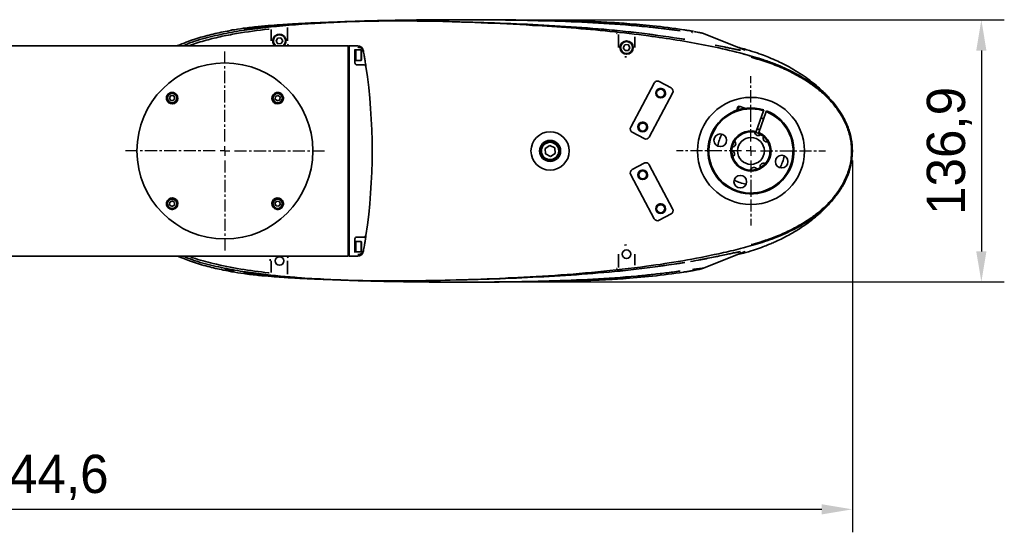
# Model space of a CAD drawing. Header units: millimetres. Extents: x -16 to 4241, y 0 to 4344.
# Tile 22 of 22: x 1628 to 2143, y 3497 to 3765. Entities that reach past the tile are written whole.
import ezdxf

# ---------------------------------------------------------------- set-up
doc = ezdxf.new("R2010")
doc.units = ezdxf.units.MM
doc.header["$PDSIZE"] = -1
doc.linetypes.add('CENTER', pattern=[10.16, 6.35, -1.27, 1.27, -1.27])
doc.layers.add('中心线层', color=4, linetype='CENTER')
doc.dimstyles.new('1比1', dxfattribs={"dimscale": 8, "dimtxt": 2.5, "dimasz": 2, "dimexe": 1.5, "dimexo": 0.625, "dimtad": 1, "dimtoh": 1, "dimdec": 1, "dimtxsty": 'Standard', "dimcen": 2.5, "dimclrd": 1, "dimclre": 1, "dimadec": 0, "dimazin": 0, "dimtfac": 1, "dimtdec": 1, "dimtmove": 0, "dimatfit": 3, "dimfxl": 1, "dimarcsym": 0})

# ---------------------------------------------------------------- blocks, each defined once
blk = doc.blocks.new('SW_CENTERMARKSYMBOL_1')
at = {"layer": '中心线层', "color": 0}
for p, q in [((0, 5), (0, 52.5)), ((-5, 0), (-52.5, 0)), ((0, 0), (-2.5, 0)), ((0, 0), (0, 2.5)), ((0, 0), (0, -2.5)), ((0, 0), (2.5, 0)), ((5, 0), (52.5, 0)), ((0, -5), (0, -52.5))]:
    blk.add_line(p, q, dxfattribs=at)
blk = doc.blocks.new('SW_CENTERMARKSYMBOL_2')
at = {"layer": '中心线层', "color": 0}
for p, q in [((0, 5), (0, 39)), ((-5, 0), (-39, 0)), ((0, 0), (-2.5, 0)), ((0, 0), (0, 2.5)), ((0, 0), (0, -2.5)), ((0, 0), (2.5, 0)), ((5, 0), (39, 0)), ((0, -5), (0, -39))]:
    blk.add_line(p, q, dxfattribs=at)
blk = doc.blocks.new('*D112')
at = {"color": 1, "lineweight": -2, "transparency": 16777216}
for p, q in [((2063.09, 3691.42), (2063.09, 3497.16)), ((1218.52, 3674.62), (1218.52, 3497.16)), ((1234.52, 3509.16), (2047.09, 3509.16))]:
    blk.add_line(p, q, dxfattribs=at)
at = {"color": 1, "transparency": 16777216}
for points in [[(1234.52, 3511.83), (1234.52, 3506.49), (1218.52, 3509.16)], [(2047.09, 3511.83), (2047.09, 3506.49), (2063.09, 3509.16)]]:
    blk.add_solid(points, dxfattribs=at)
at = {"layer": 'Defpoints', "color": 0, "transparency": 16777216}
for p in [(2063.09, 3696.42), (1218.52, 3679.62), (2063.09, 3509.16)]:
    blk.add_point(p, dxfattribs=at)
at = {"color": 0, "transparency": 16777216, "insert": (1640.81, 3525.83), "char_height": 20, "attachment_point": 5}
blk.add_mtext('844,6', dxfattribs=at)
blk = doc.blocks.new('*D114')
at = {"color": 1, "lineweight": -2, "transparency": 16777216}
for p, q in [((1887.07, 3764.89), (2142.51, 3764.89)), ((2130.51, 3748.89), (2130.51, 3643.97)), ((1887.07, 3627.97), (2142.51, 3627.97))]:
    blk.add_line(p, q, dxfattribs=at)
at = {"color": 1, "transparency": 16777216}
for points in [[(2127.84, 3748.89), (2133.17, 3748.89), (2130.51, 3764.89)], [(2127.84, 3643.97), (2133.17, 3643.97), (2130.51, 3627.97)]]:
    blk.add_solid(points, dxfattribs=at)
at = {"layer": 'Defpoints', "color": 0, "transparency": 16777216}
for p in [(1882.07, 3764.89), (1882.07, 3627.97), (2130.51, 3627.97)]:
    blk.add_point(p, dxfattribs=at)
at = {"color": 0, "transparency": 16777216, "insert": (2113.84, 3696.43), "char_height": 20, "attachment_point": 5, "rotation": 90}
blk.add_mtext('136,9', dxfattribs=at)

msp = doc.modelspace()

# ---------------------------------------------------------------- linework, layer by layer
at = {"color": 7, "linetype": 'Continuous', "lineweight": 35}
for p, q in [((1759.32, 3753.93), (1759.32, 3759.92)), ((1767.83, 3760.89), (1767.83, 3753.93)), ((2006.99, 3749.04), (1984.8, 3757.89)), ((1761.84, 3753.82), (1762.61, 3755.37)), ((1762.81, 3752.38), (1761.84, 3753.82)), ((1762.61, 3755.37), (1764.34, 3755.48)), ((1764.53, 3752.49), (1762.81, 3752.38)), ((1764.34, 3755.48), (1765.3, 3754.04)), ((1765.3, 3754.04), (1764.53, 3752.49)), ((1767.73, 3751.43), (1768.15, 3752.25)), ((1940.82, 3750.43), (1940.82, 3757.32)), ((1949.33, 3756.11), (1949.33, 3750.43)), ((1465.07, 3751.43), (1799.57, 3751.43)), ((1799.57, 3750.85), (1799.57, 3751.43)), ((1800.07, 3750.93), (1799.57, 3751.43)), ((1799.57, 3749.24), (1799.57, 3750.85)), ((1799.57, 3744.33), (1799.57, 3749.24)), ((1800.07, 3751.43), (1804.48, 3751.43)), ((1800.07, 3750.85), (1800.07, 3751.43)), ((1800.07, 3749.24), (1800.07, 3750.85)), ((1800.07, 3744.33), (1800.07, 3749.24)), ((1803.07, 3749.21), (1803.07, 3749.18)), ((1803.52, 3749.18), (1803.07, 3749.18)), ((1803.07, 3747.39), (1803.07, 3749.18)), ((1803.07, 3747.39), (1803.07, 3744.33)), ((1806.22, 3749.18), (1803.52, 3749.18)), ((1803.52, 3743.68), (1803.52, 3749.18)), ((1806.52, 3748.88), (1806.22, 3749.18)), ((1806.22, 3743.68), (1806.22, 3749.18)), ((1806.52, 3748.88), (1806.52, 3743.98)), ((1807.44, 3748.96), (1807.53, 3748.43)), ((1943.34, 3750.32), (1944.11, 3751.87)), ((1944.31, 3748.88), (1943.34, 3750.32)), ((1944.11, 3751.87), (1945.84, 3751.98)), ((1946.03, 3748.99), (1944.31, 3748.88)), ((1945.84, 3751.98), (1946.8, 3750.54)), ((1946.8, 3750.54), (1946.03, 3748.99)), ((1799.57, 3648.53), (1799.57, 3744.33)), ((1800.07, 3648.53), (1800.07, 3744.33)), ((1803.07, 3744.33), (1803.07, 3742.43)), ((1803.07, 3743.68), (1803.52, 3743.68)), ((1803.52, 3743.68), (1806.22, 3743.68)), ((1806.22, 3743.68), (1806.52, 3743.98)), ((1944.06, 3745.66), (1945.03, 3745.55)), ((2006.93, 3746.83), (2006.1, 3747.02)), ((1804.07, 3741.43), (1805.79, 3741.43)), ((1959.42, 3731.83), (1947.21, 3708.87)), ((1968.31, 3729.37), (1962.13, 3732.66)), ((1956.93, 3703.71), (1969.13, 3726.67)), ((1706.06, 3724.13), (1706.88, 3725.32)), ((1706.67, 3722.83), (1706.06, 3724.13)), ((1708.11, 3722.7), (1706.67, 3722.83)), ((1706.88, 3725.32), (1708.32, 3725.19)), ((1708.93, 3723.88), (1708.11, 3722.7)), ((1708.32, 3725.19), (1708.93, 3723.88)), ((1761.34, 3723.4), (1761.47, 3724.84)), ((1762.52, 3722.57), (1761.34, 3723.4)), ((1761.47, 3724.84), (1762.77, 3725.45)), ((1763.83, 3723.18), (1762.52, 3722.57)), ((1762.77, 3725.45), (1763.96, 3724.62)), ((1763.96, 3724.62), (1763.83, 3723.18)), ((2003.24, 3719.44), (2002.62, 3717.66)), ((2003.87, 3719.75), (2003.22, 3717.86)), ((2003.87, 3719.75), (2003.24, 3719.44)), ((2006.89, 3718.7), (2003.87, 3719.75)), ((2012.8, 3706.57), (2016.57, 3717.45)), ((2017.99, 3716.96), (2014.21, 3706.08)), ((2016.57, 3717.45), (2016.73, 3717.92)), ((2018.15, 3717.43), (2017.99, 3716.96)), ((2056.49, 3717.1), (2055.34, 3718.71)), ((2016.68, 3713.19), (2015.26, 3713.68)), ((1948.04, 3706.17), (1954.22, 3702.88)), ((2012.63, 3706.1), (2012.1, 3706.22)), ((2012.63, 3706.1), (2012.8, 3706.57)), ((2013.3, 3708.01), (2014.71, 3707.52)), ((2014.21, 3706.08), (2014.05, 3705.61)), ((2015.24, 3705), (2014.05, 3705.61)), ((1904.91, 3699.31), (1902.5, 3697.73)), ((1902.5, 3697.73), (1902.66, 3694.85)), ((1907.49, 3698.01), (1904.91, 3699.31)), ((1907.65, 3695.13), (1907.49, 3698.01)), ((1902.66, 3694.85), (1905.23, 3693.55)), ((1905.23, 3693.55), (1907.65, 3695.13)), ((1954.22, 3689.98), (1948.04, 3686.69)), ((1969.13, 3666.2), (1956.93, 3689.15)), ((1947.21, 3683.99), (1959.42, 3661.03)), ((2055.29, 3674.08), (2056.46, 3675.72)), ((1706.31, 3669.68), (1707.62, 3670.29)), ((1707.62, 3670.29), (1708.8, 3669.46)), ((1761.21, 3668.98), (1762.04, 3670.16)), ((1762.04, 3670.16), (1763.48, 3670.04)), ((1763.48, 3670.04), (1764.09, 3668.73)), ((1706.19, 3668.24), (1706.31, 3669.68)), ((1707.37, 3667.42), (1706.19, 3668.24)), ((1708.68, 3668.03), (1707.37, 3667.42)), ((1708.8, 3669.46), (1708.68, 3668.03)), ((1761.82, 3667.67), (1761.21, 3668.98)), ((1763.26, 3667.55), (1761.82, 3667.67)), ((1764.09, 3668.73), (1763.26, 3667.55)), ((1962.13, 3660.21), (1968.31, 3663.49)), ((1803.07, 3650.43), (1803.07, 3648.53)), ((1805.79, 3651.43), (1804.07, 3651.43)), ((1799.57, 3643.63), (1799.57, 3648.53)), ((1800.07, 3643.63), (1800.07, 3648.53)), ((1803.52, 3649.18), (1803.07, 3649.18)), ((1803.07, 3648.53), (1803.07, 3645.47)), ((1803.07, 3643.68), (1803.07, 3645.47)), ((1806.22, 3649.18), (1803.52, 3649.18)), ((1803.52, 3643.68), (1803.52, 3649.18)), ((1806.52, 3648.88), (1806.22, 3649.18)), ((1806.22, 3643.68), (1806.22, 3649.18)), ((1806.52, 3648.88), (1806.52, 3643.98)), ((1807.53, 3644.44), (1807.44, 3643.91)), ((1945.07, 3647.31), (1944.01, 3647.19)), ((2006.04, 3645.83), (2006.93, 3646.03)), ((1799.57, 3641.43), (1465.07, 3641.43)), ((1710.3, 3641.44), (1710.53, 3641.33)), ((1758.81, 3639.88), (1758.75, 3638.93)), ((1768.15, 3640.61), (1767.68, 3641.43)), ((1799.57, 3642.01), (1799.57, 3643.63)), ((1799.57, 3641.43), (1799.57, 3642.01)), ((1799.57, 3641.43), (1800.07, 3641.93)), ((1800.07, 3642.01), (1800.07, 3643.63)), ((1800.07, 3641.43), (1800.07, 3642.01)), ((1804.48, 3641.43), (1800.07, 3641.43)), ((1803.07, 3643.68), (1803.52, 3643.68)), ((1803.07, 3643.68), (1803.07, 3643.65)), ((1803.52, 3643.68), (1806.22, 3643.68)), ((1806.22, 3643.68), (1806.52, 3643.98)), ((1940.82, 3635.53), (1940.82, 3642.43)), ((1949.33, 3642.43), (1949.33, 3636.74)), ((1984.8, 3634.97), (2006.99, 3643.82)), ((1759.32, 3632.93), (1759.32, 3638.93)), ((1767.83, 3638.93), (1767.83, 3631.96))]:
    msp.add_line(p, q, dxfattribs=at)
at = {"color": 7, "linetype": 'Continuous', "lineweight": 35, "flags": 128}
for points in [[(2012.63, 3706.1), (2013.79, 3705.72), (2014.05, 3705.61)], [(1757.83, 3632.78), (1758.04, 3632.78), (1758.23, 3632.82)]]:
    msp.add_lwpolyline(points, dxfattribs=at)
at = {"color": 7, "linetype": 'Continuous', "lineweight": 35}
for centre, radius in [((1945.07, 3750.43), 3.5), ((1945.07, 3750.43), 3.15), ((1735.07, 3696.43), 46), ((1707.49, 3724.01), 2.75), ((1762.65, 3724.01), 2.75), ((1962.87, 3726.6), 2.5), ((1962.87, 3726.6), 2.1), ((1707.49, 3724.01), 2.45), ((1762.65, 3724.01), 2.45), ((2010.07, 3696.43), 28), ((1953.48, 3708.94), 2.5), ((1953.48, 3708.94), 2.1), ((1905.07, 3696.43), 10), ((1905.07, 3696.43), 5.5), ((1905.07, 3696.43), 5), ((1905.07, 3696.43), 4.5), ((1994.01, 3702), 3.3), ((2010.07, 3696.43), 7), ((2026.13, 3690.86), 3.3), ((1953.48, 3683.92), 2.5), ((1953.48, 3683.92), 2.1), ((2004.5, 3680.37), 3.3), ((1707.49, 3668.85), 2.75), ((1707.49, 3668.85), 2.45), ((1762.65, 3668.85), 2.75), ((1762.65, 3668.85), 2.45), ((1962.87, 3666.26), 2.5), ((1962.87, 3666.26), 2.1), ((1945.07, 3642.43), 2.25), ((1763.57, 3638.93), 2.25)]:
    msp.add_circle(centre, radius, dxfattribs=at)
for centre, radius, start, end in [((1757.93, 3759.07), 1, 71.6035, 96.0761), ((1763.57, 3753.93), 3.5, 314.4153, 225.5847), ((1939.6, 3756.89), 1, 59.6472, 83.8911), ((1763.57, 3753.93), 3.15, 307.472, 232.528), ((1804.48, 3748.43), 3, 10.0836, 90), ((1512.07, 3696.43), 300, 9.9152, 9.9808), ((1512.07, 3696.43), 300, 9.6265, 9.9152), ((1804.07, 3742.43), 1, 180, 270), ((1807.82, 3740.43), 1, 8.4622, 90), ((1512.07, 3696.43), 300, 351.5378, 8.4622), ((1961.19, 3730.89), 2, 62, 152), ((1707.49, 3724.01), 3, 192.958, 77.042), ((1762.65, 3724.01), 3, 102.958, 347.042), ((1962.87, 3726.6), 2.5, 0, 130.995), ((1962.87, 3726.6), 2.1, 0, 130.995), ((1962.87, 3726.6), 2.1, 310.995, 0), ((1962.87, 3726.6), 2.5, 310.995, 0), ((1967.37, 3727.6), 2, 332, 62), ((2010.07, 3696.43), 22.5, 72.7803, 68.9599), ((2010.07, 3696.43), 22, 72.8238, 68.9165), ((1953.48, 3708.94), 2.5, 0, 130.995), ((1953.48, 3708.94), 2.1, 0, 130.995), ((1948.98, 3707.93), 2, 152, 242), ((1953.48, 3708.94), 2.1, 310.995, 0), ((1953.48, 3708.94), 2.5, 310.995, 0), ((2010.07, 3696.43), 10.5, 74.9662, 66.7741), ((2010.07, 3696.43), 10, 78.2741, 148.9138), ((2013.9, 3706.21), 1.8, 179.5026, 317.6854), ((1955.16, 3704.65), 2, 242, 332), ((2010.07, 3696.43), 17.5, 150.0184, 171.2618), ((2010.07, 3696.43), 10, 148.9138, 168.2741), ((2000.3, 3700.26), 1.8, 269.5025, 47.6853), ((2010.07, 3696.43), 10, 48.274, 58.9139), ((2018.28, 3702.98), 1.8, 149.5025, 287.6853), ((2010.07, 3696.43), 10, 28.9138, 48.274), ((2010.07, 3696.43), 10, 318.2741, 28.9138), ((2010.07, 3696.43), 10, 168.2741, 178.9139), ((2010.07, 3696.43), 10, 178.9139, 198.2741), ((1999.69, 3694.86), 1.8, 299.5026, 77.6854), ((2010.07, 3696.43), 10, 198.2741, 268.9138), ((2010.07, 3696.43), 17.5, 330.0184, 351.2618), ((1948.98, 3684.93), 2, 118, 208), ((1953.48, 3683.92), 2.5, 0, 130.995), ((1953.48, 3683.92), 2.1, 0, 130.995), ((1955.16, 3688.22), 2, 28, 118), ((2011.64, 3686.05), 1.8, 29.5025, 167.6853), ((2010.07, 3696.43), 10, 268.9138, 288.2741), ((2010.07, 3696.43), 10, 288.2741, 298.9139), ((2016.62, 3688.22), 1.8, 59.5026, 197.6854), ((2010.07, 3696.43), 10, 298.9139, 318.2741), ((1953.48, 3683.92), 2.1, 310.995, 0), ((1953.48, 3683.92), 2.5, 310.995, 0), ((2010.07, 3696.43), 17.5, 240.0184, 261.7219), ((1707.49, 3668.85), 3, 282.958, 167.042), ((1762.65, 3668.85), 3, 12.958, 257.042), ((1962.87, 3666.26), 2.5, 0, 130.995), ((1962.87, 3666.26), 2.1, 0, 130.995), ((1962.87, 3666.26), 2.1, 310.995, 0), ((1962.87, 3666.26), 2.5, 310.995, 0), ((1967.37, 3665.26), 2, 298, 28), ((1961.19, 3661.97), 2, 208, 298), ((1804.07, 3650.43), 1, 90, 180), ((1807.82, 3652.43), 1, 270, 351.5378), ((1512.07, 3696.43), 300, 350.0192, 350.0848), ((1512.07, 3696.43), 300, 350.0848, 350.3735), ((1804.48, 3644.43), 3, 270, 349.9164), ((1939.6, 3635.96), 1, 276.1089, 300.2876)]:
    msp.add_arc(centre, radius, start, end, dxfattribs=at)
for centre, start_param, end_param in [((1802.07, 3749.21), 4.712389, 4.909785), ((1802.07, 3643.65), 4.514993, 4.712389)]:
    msp.add_ellipse(centre, major_axis=(0, 1.06), ratio=0.944263, start_param=start_param, end_param=end_param, dxfattribs=at)
for points, knots in [([(2063.09, 3696.42), (2062.98, 3698.45), (2062.76, 3702.51), (2061.11, 3708.4), (2058.59, 3713.93), (2055.27, 3719.07), (2051.26, 3723.8), (2046.71, 3728.08), (2040.8, 3732.63), (2033.38, 3737.14), (2024.4, 3741.32), (2013.47, 3745.17), (2000.67, 3748.67), (1986.05, 3751.88), (1971.3, 3754.45), (1954.73, 3756.86), (1936.34, 3759.01), (1916.13, 3760.76), (1893.71, 3762.23), (1869.11, 3763.5), (1842.31, 3764.34), (1815.49, 3764.45), (1788.71, 3763.64), (1767.16, 3762.11), (1750.85, 3760.37), (1739.73, 3758.75), (1728.75, 3756.45), (1719.86, 3754.1), (1714.83, 3752.07), (1713.25, 3751.43)], [0, 0, 0, 0, 0.016112, 0.032233, 0.048255, 0.06429, 0.080788, 0.097349, 0.113878, 0.140019, 0.166262, 0.192463, 0.232073, 0.271729, 0.311425, 0.351087, 0.404854, 0.458637, 0.512417, 0.583446, 0.654537, 0.725609, 0.796623, 0.867588, 0.897273, 0.927079, 0.956838, 0.986466, 1, 1, 1, 1]), ([(1797.9, 3763.95), (1796.56, 3763.91), (1793.95, 3763.83), (1790.28, 3763.7), (1787.06, 3763.57), (1784.41, 3763.46), (1782.18, 3763.37), (1780.14, 3763.28), (1777.59, 3763.16), (1774.3, 3763), (1770.11, 3762.77), (1765.02, 3762.47), (1759.03, 3762.04), (1752.16, 3761.42), (1745.27, 3760.65), (1740.7, 3759.88), (1738.7, 3759.54)], [0, 0, 0, 0, 0.06505, 0.126327, 0.178825, 0.222707, 0.258264, 0.292407, 0.333635, 0.389964, 0.461374, 0.547844, 0.649355, 0.76592, 0.897642, 1, 1, 1, 1]), ([(1973, 3759.21), (1971.11, 3759.46), (1967.33, 3759.96), (1959.74, 3760.87), (1946.47, 3762.21), (1927.46, 3763.54), (1904.62, 3764.41), (1881.75, 3764.88), (1857.22, 3765.05), (1831.02, 3764.86), (1805.32, 3764.31), (1784.47, 3763.49), (1770.61, 3762.66), (1762.87, 3762.06), (1758.56, 3761.66), (1755.59, 3761.37), (1753.07, 3761.12), (1750.67, 3760.85), (1748.42, 3760.57), (1746.75, 3760.34), (1745.8, 3760.2), (1745.53, 3760.15), (1745.41, 3760.14), (1745.33, 3760.12), (1745.29, 3760.12), (1745.27, 3760.11), (1745.26, 3760.11), (1745.27, 3760.11), (1745.31, 3760.11), (1745.38, 3760.12), (1745.45, 3760.13), (1745.49, 3760.14)], [0, 0, 0, 0, 0.025014, 0.050055, 0.100152, 0.199985, 0.29983, 0.39989, 0.499952, 0.621647, 0.74337, 0.837161, 0.895217, 0.925525, 0.938851, 0.952211, 0.9641, 0.973949, 0.9841, 0.99372, 0.996342, 0.997128, 0.997635, 0.998133, 0.998328, 0.998525, 0.998653, 0.998782, 0.998977, 0.999469, 1, 1, 1, 1]), ([(1745.65, 3760.16), (1745.59, 3760.15), (1745.51, 3760.14), (1745.38, 3760.12), (1745.31, 3760.11), (1745.27, 3760.11), (1745.26, 3760.11), (1745.27, 3760.11), (1745.29, 3760.12), (1745.33, 3760.12), (1745.41, 3760.14), (1745.53, 3760.15), (1745.8, 3760.2), (1746.75, 3760.34), (1748.4, 3760.57), (1750.65, 3760.85), (1752.65, 3761.07), (1754.31, 3761.24), (1756.22, 3761.43), (1758.7, 3761.68), (1763.28, 3762.1), (1771.53, 3762.72), (1783.86, 3763.46), (1793.56, 3763.8), (1798.67, 3763.98)], [0, 0, 0, 0, 0.003311, 0.005547, 0.007616, 0.008437, 0.008979, 0.00952, 0.010349, 0.01117, 0.013266, 0.015399, 0.018708, 0.02974, 0.070222, 0.112258, 0.154348, 0.181686, 0.208931, 0.263035, 0.317443, 0.464482, 0.718108, 1, 1, 1, 1]), ([(1787.75, 3763.39), (1785.91, 3763.33), (1781.66, 3763.2), (1775.02, 3762.8), (1770.21, 3762.48), (1764.63, 3762.06), (1761.41, 3761.79), (1756.02, 3761.26), (1753.77, 3761.03), (1750.75, 3760.67), (1749.04, 3760.46), (1747.12, 3760.2), (1746.05, 3760.04), (1745.79, 3760)], [0, 0, 0, 0, 0.130983, 0.302068, 0.473214, 0.473262, 0.700436, 0.702131, 0.858386, 0.861726, 0.919949, 0.980261, 1, 1, 1, 1]), ([(1803.95, 3764.19), (1804.18, 3764.2), (1813.45, 3764.56), (1831.76, 3764.85), (1857.45, 3765.05), (1881.73, 3764.93), (1904.6, 3764.52), (1927.44, 3763.59), (1945.19, 3762.35), (1957.84, 3761.11), (1965.43, 3760.25), (1970.47, 3759.59), (1972.98, 3759.26)], [0, 0, 0, 0, 0.00421, 0.164333, 0.324457, 0.459532, 0.59464, 0.729703, 0.864718, 0.909829, 0.954942, 1, 1, 1, 1]), ([(1853.8, 3763.87), (1856.47, 3763.83), (1866.75, 3763.67), (1884.63, 3763), (1907.46, 3761.95), (1930.25, 3760.33), (1952.98, 3758.15), (1968.02, 3755.88), (1975.54, 3754.75)], [0, 0, 0, 0, 0.0654339, 0.2524323, 0.4394739, 0.6264602, 0.8133831, 1, 1, 1, 1]), ([(1945.1, 3763.04), (1944.22, 3763.1), (1941.72, 3763.29), (1937.96, 3763.51), (1934.17, 3763.71), (1931.32, 3763.85), (1929, 3763.96), (1926.68, 3764.05), (1923.9, 3764.16), (1920.5, 3764.27), (1916.47, 3764.39), (1911.78, 3764.51), (1906.73, 3764.61), (1901.58, 3764.69), (1896.62, 3764.76), (1891.83, 3764.81), (1887.44, 3764.85), (1883.64, 3764.88), (1880.59, 3764.9), (1877.99, 3764.92), (1875.26, 3764.94), (1872.03, 3764.95), (1867.79, 3764.96), (1864.54, 3764.97), (1862.57, 3764.96), (1862.5, 3764.96)], [0, 0, 0, 0, 0.030217, 0.08654, 0.130238, 0.161343, 0.185226, 0.210621, 0.243725, 0.284599, 0.333294, 0.389656, 0.454549, 0.51808, 0.580352, 0.641463, 0.7012, 0.752273, 0.789629, 0.817926, 0.849495, 0.887365, 0.931689, 0.997579, 1, 1, 1, 1]), ([(1975.53, 3754.7), (1968.02, 3755.84), (1952.98, 3758.11), (1930.26, 3760.26), (1902.39, 3762.19), (1882.07, 3762.93), (1869.35, 3763.4)], [0, 0, 0, 0, 0.213851, 0.427888, 0.64195, 1, 1, 1, 1]), ([(1974.81, 3759.76), (1969.44, 3760.52), (1959.68, 3761.92), (1949.62, 3762.66), (1945.09, 3763)], [0, 0, 0, 0, 0.549299, 1, 1, 1, 1]), ([(1736.73, 3759.09), (1736.54, 3759.06), (1733.59, 3758.59), (1727.75, 3757.27), (1719.07, 3754.96), (1713.33, 3752.66), (1710.38, 3751.48)], [0, 0, 0, 0, 0.02047, 0.326935, 0.65299, 1, 1, 1, 1]), ([(1716.08, 3751.43), (1718.76, 3752.32), (1724.2, 3754.12), (1732.59, 3756.15), (1743.8, 3758.35), (1752.25, 3759.38), (1757.83, 3760.07)], [0, 0, 0, 0, 0.1981279, 0.4019863, 0.6058828, 1, 1, 1, 1]), ([(1736.73, 3759.09), (1737.11, 3759.21), (1737.99, 3759.48), (1739.15, 3759.71), (1740.04, 3759.76), (1740.12, 3759.77)], [0, 0, 0, 0, 0.423744, 0.9534496, 1, 1, 1, 1]), ([(1978.72, 3759.12), (1978.08, 3759.23), (1976.81, 3759.44), (1975.47, 3759.65), (1974.81, 3759.76)], [0, 0, 0, 0, 0.500486, 1, 1, 1, 1]), ([(1980.02, 3758.89), (1979.81, 3758.93), (1979.38, 3759), (1978.94, 3759.08), (1978.72, 3759.12)], [0, 0, 0, 0, 0.500232, 1, 1, 1, 1]), ([(1979.46, 3758.37), (1979.33, 3758.39), (1979.19, 3758.41), (1979.04, 3758.43), (1979.02, 3758.43)], [0, 0, 0, 0, 0.862053, 1, 1, 1, 1]), ([(1984.8, 3757.87), (1984.71, 3757.91), (1984.44, 3757.99), (1983.71, 3758.16), (1982.63, 3758.39), (1981.52, 3758.61), (1980.73, 3758.76), (1980.45, 3758.81)], [0, 0, 0, 0, 0.1270744, 0.3515181, 0.580631, 0.8511222, 1, 1, 1, 1]), ([(1984.66, 3757.92), (1984.69, 3757.91), (1984.78, 3757.89), (1984.8, 3757.88), (1984.8, 3757.87)], [0, 0, 0, 0, 0.358891, 1, 1, 1, 1]), ([(1710.52, 3751.54), (1710.51, 3751.54), (1710.45, 3751.53), (1710.41, 3751.49), (1710.38, 3751.47)], [0, 0, 0, 0, 0.320341, 1, 1, 1, 1]), ([(1804.62, 3750.59), (1804.96, 3750.56), (1805.62, 3750.5), (1806.51, 3749.99), (1807.2, 3749.24), (1807.5, 3748.55), (1807.58, 3748.15), (1807.59, 3748.09)], [0, 0, 0, 0, 0.237122, 0.473399, 0.711692, 0.954025, 1, 1, 1, 1]), ([(1991.35, 3751.77), (1992.59, 3751.51), (1995.11, 3750.98), (1998.39, 3750.29), (2001.13, 3749.73), (2003.06, 3749.34), (2004.11, 3749.15), (2004.51, 3749.07)], [0, 0, 0, 0, 0.2622316, 0.5299746, 0.7053376, 0.884828, 1, 1, 1, 1]), ([(2004.56, 3749.05), (2004.15, 3749.13), (2003.12, 3749.32), (2001.19, 3749.7), (1998.47, 3750.26), (1995.16, 3750.94), (1992.63, 3751.47), (1991.35, 3751.74)], [0, 0, 0, 0, 0.115249, 0.290375, 0.470181, 0.73188, 1, 1, 1, 1]), ([(2055.09, 3719.07), (2054.9, 3719.35), (2054.13, 3720.45), (2052.62, 3722.28), (2050.79, 3724.37), (2048.99, 3726.25), (2047.33, 3727.86), (2045.27, 3729.76), (2042.61, 3732), (2038.85, 3734.84), (2034.7, 3737.61), (2030.2, 3740.24), (2026.04, 3742.38), (2022.81, 3743.88), (2019.78, 3745.18), (2016.34, 3746.55), (2011.83, 3748.14), (2007.27, 3749.57), (2004.18, 3750.33), (2003.02, 3750.62)], [0, 0, 0, 0, 0.02469, 0.096514, 0.152423, 0.19286, 0.227366, 0.262509, 0.336245, 0.418783, 0.505698, 0.587772, 0.660119, 0.720448, 0.757966, 0.808987, 0.873733, 0.952605, 1, 1, 1, 1]), ([(1807.85, 3746.6), (1807.96, 3745.92), (1808.19, 3744.55), (1808.48, 3742.73), (1808.69, 3741.37), (1808.79, 3740.67), (1808.8, 3740.6), (1808.81, 3740.58)], [0, 0, 0, 0, 0.218544, 0.436999, 0.653535, 0.86724, 1, 1, 1, 1]), ([(2024.3, 3741.19), (2024.18, 3741.24), (2023.17, 3741.7), (2021.18, 3742.42), (2018.38, 3743.45), (2015.53, 3744.39), (2012.77, 3745.24), (2009.9, 3746.04), (2007.98, 3746.55), (2006.93, 3746.83)], [0, 0, 0, 0, 0.020648, 0.182305, 0.346796, 0.511255, 0.673989, 0.821398, 1, 1, 1, 1]), ([(2010.15, 3745.39), (2012.95, 3744.57), (2018.56, 3742.94), (2026.73, 3739.74), (2034.6, 3735.88), (2040.06, 3732.45), (2044.56, 3729.16), (2048.23, 3726.12), (2052.59, 3721.67), (2056.4, 3716.71), (2059.46, 3711.26), (2061.36, 3706.17), (2062.31, 3701.7), (2062.63, 3698.71), (2062.66, 3696.95), (2062.67, 3696.42)], [0, 0, 0, 0, 0.113673, 0.227759, 0.341583, 0.454898, 0.478408, 0.559212, 0.640198, 0.720828, 0.802003, 0.883099, 0.931328, 0.979552, 1, 1, 1, 1]), ([(1805.79, 3741.43), (1805.95, 3741.43), (1806.33, 3741.43), (1806.9, 3741.43), (1807.41, 3741.43), (1807.75, 3741.43), (1807.79, 3741.43), (1807.82, 3741.43)], [0, 0, 0, 0, 0.148777, 0.363742, 0.5765, 0.788232, 1, 1, 1, 1]), ([(1706.03, 3726.63), (1705.99, 3726.61), (1705.74, 3726.46), (1705.29, 3726.11), (1705.01, 3725.68), (1704.88, 3725.47)], [0, 0, 0, 0, 0.081559, 0.540661, 1, 1, 1, 1]), ([(1708.17, 3726.93), (1707.89, 3726.97), (1707.58, 3727.02), (1706.99, 3726.98), (1706.54, 3726.88), (1706.15, 3726.69), (1706.03, 3726.63)], [0, 0, 0, 0, 0.361408, 0.406633, 0.810418, 1, 1, 1, 1]), ([(1764.11, 3726.63), (1764.02, 3726.68), (1763.62, 3726.88), (1762.91, 3727.06), (1762.27, 3726.97), (1761.98, 3726.93)], [0, 0, 0, 0, 0.150069, 0.616115, 1, 1, 1, 1]), ([(1765.27, 3725.47), (1765.25, 3725.51), (1765.1, 3725.76), (1764.75, 3726.21), (1764.32, 3726.49), (1764.11, 3726.63)], [0, 0, 0, 0, 0.081559, 0.540661, 1, 1, 1, 1]), ([(1704.88, 3725.47), (1704.83, 3725.38), (1704.62, 3724.98), (1704.44, 3724.27), (1704.53, 3723.63), (1704.57, 3723.34)], [0, 0, 0, 0, 0.150069, 0.616115, 1, 1, 1, 1]), ([(1765.57, 3723.34), (1765.61, 3723.61), (1765.66, 3723.92), (1765.62, 3724.51), (1765.52, 3724.97), (1765.33, 3725.35), (1765.27, 3725.47)], [0, 0, 0, 0, 0.361408, 0.406633, 0.810418, 1, 1, 1, 1]), ([(2063.09, 3696.43), (2063.01, 3698.1), (2062.87, 3701.46), (2061.85, 3705.83), (2060.57, 3709.53), (2059.16, 3712.6), (2057.81, 3715.14), (2056.79, 3716.58), (2056.44, 3717.07)], [0, 0, 0, 0, 0.227537, 0.457786, 0.608078, 0.760872, 0.917292, 1, 1, 1, 1]), ([(1713.23, 3641.43), (1714.87, 3640.77), (1720.03, 3638.7), (1729.1, 3636.34), (1740.23, 3634.05), (1754.43, 3632.01), (1771.66, 3630.26), (1791.92, 3629.02), (1812.22, 3628.48), (1832.52, 3628.49), (1854.64, 3628.93), (1878.56, 3629.71), (1904.29, 3631.07), (1929.96, 3633.12), (1953.36, 3635.75), (1974.48, 3638.92), (1990.43, 3642.05), (2003.43, 3645.05), (2013.52, 3647.76), (2023.39, 3651.14), (2032.35, 3655.18), (2040.3, 3659.87), (2046.47, 3664.51), (2051.36, 3669.18), (2055.12, 3673.62), (2058.4, 3678.58), (2060.96, 3684.06), (2062.74, 3690.09), (2062.97, 3694.28), (2063.09, 3696.42)], [0, 0, 0, 0, 0.014039, 0.044137, 0.074316, 0.104419, 0.158162, 0.211941, 0.265766, 0.319608, 0.373403, 0.441657, 0.509934, 0.578189, 0.646413, 0.697174, 0.747929, 0.775583, 0.803296, 0.830919, 0.85845, 0.881334, 0.9042, 0.919597, 0.93503, 0.950396, 0.966714, 0.983019, 1, 1, 1, 1]), ([(2062.67, 3696.42), (2062.65, 3695.71), (2062.61, 3693.59), (2062.14, 3690.08), (2060.91, 3685.24), (2058.65, 3679.91), (2055.3, 3674.56), (2051.42, 3669.9), (2047.24, 3665.86), (2042.2, 3661.83), (2036.24, 3657.95), (2029.38, 3654.34), (2022.24, 3651.3), (2015.8, 3649.06), (2011.74, 3647.91), (2010.15, 3647.46)], [0, 0, 0, 0, 0.027687, 0.082534, 0.137393, 0.222085, 0.30687, 0.382211, 0.457816, 0.533281, 0.633644, 0.734394, 0.835327, 0.935941, 1, 1, 1, 1]), ([(2056.41, 3675.75), (2056.77, 3676.25), (2058.11, 3678.15), (2059.93, 3681.73), (2061.72, 3686.47), (2062.87, 3691.39), (2063.01, 3694.76), (2063.09, 3696.43)], [0, 0, 0, 0, 0.08362, 0.316558, 0.54258, 0.772649, 1, 1, 1, 1]), ([(2002.98, 3642.23), (2004.03, 3642.48), (2006.9, 3643.19), (2011.12, 3644.49), (2015.3, 3645.93), (2018.48, 3647.15), (2021, 3648.19), (2024.81, 3649.87), (2029.8, 3652.36), (2035.34, 3655.64), (2039.9, 3658.77), (2042.81, 3661.04), (2044.76, 3662.69), (2045.82, 3663.61), (2047.05, 3664.73), (2048.48, 3666.11), (2050.25, 3667.91), (2052.27, 3670.16), (2053.87, 3672.07), (2054.71, 3673.26), (2054.9, 3673.53)], [0, 0, 0, 0, 0.0424327, 0.1158726, 0.1755366, 0.2221631, 0.2617387, 0.3003557, 0.4103191, 0.5119698, 0.6045093, 0.6916096, 0.7142156, 0.7372082, 0.763151, 0.8000777, 0.8485827, 0.908595, 0.9799634, 1, 1, 1, 1]), ([(1704.57, 3669.53), (1704.53, 3669.25), (1704.48, 3668.94), (1704.52, 3668.35), (1704.62, 3667.9), (1704.81, 3667.51), (1704.88, 3667.39)], [0, 0, 0, 0, 0.361408, 0.406633, 0.810418, 1, 1, 1, 1]), ([(1704.88, 3667.39), (1704.9, 3667.35), (1705.04, 3667.1), (1705.4, 3666.65), (1705.82, 3666.37), (1706.03, 3666.24)], [0, 0, 0, 0, 0.081559, 0.540661, 1, 1, 1, 1]), ([(1706.03, 3666.24), (1706.13, 3666.19), (1706.53, 3665.98), (1707.23, 3665.8), (1707.88, 3665.89), (1708.17, 3665.93)], [0, 0, 0, 0, 0.150069, 0.616115, 1, 1, 1, 1]), ([(1761.98, 3665.93), (1762.25, 3665.89), (1762.56, 3665.84), (1763.15, 3665.88), (1763.61, 3665.98), (1763.99, 3666.17), (1764.11, 3666.24)], [0, 0, 0, 0, 0.361408, 0.406633, 0.810418, 1, 1, 1, 1]), ([(1764.11, 3666.24), (1764.15, 3666.26), (1764.4, 3666.4), (1764.85, 3666.76), (1765.13, 3667.18), (1765.27, 3667.39)], [0, 0, 0, 0, 0.081559, 0.540661, 1, 1, 1, 1]), ([(1765.27, 3667.39), (1765.32, 3667.49), (1765.52, 3667.88), (1765.7, 3668.59), (1765.61, 3669.24), (1765.57, 3669.53)], [0, 0, 0, 0, 0.150069, 0.616115, 1, 1, 1, 1]), ([(1807.82, 3651.43), (1807.81, 3651.43), (1807.78, 3651.43), (1807.55, 3651.43), (1807.09, 3651.43), (1806.48, 3651.43), (1806.02, 3651.43), (1805.79, 3651.43)], [0, 0, 0, 0, 0.133678, 0.347988, 0.564582, 0.78231, 1, 1, 1, 1]), ([(1808.81, 3652.28), (1808.8, 3652.22), (1808.78, 3652.09), (1808.62, 3651.07), (1808.39, 3649.56), (1808.12, 3647.87), (1807.93, 3646.73), (1807.85, 3646.26)], [0, 0, 0, 0, 0.211182, 0.422478, 0.634943, 0.849858, 1, 1, 1, 1]), ([(1807.59, 3644.77), (1807.5, 3644.44), (1807.31, 3643.77), (1806.63, 3642.96), (1805.75, 3642.43), (1805.04, 3642.28), (1804.67, 3642.27), (1804.62, 3642.27)], [0, 0, 0, 0, 0.245522, 0.491694, 0.736396, 0.967736, 1, 1, 1, 1]), ([(1710.31, 3641.5), (1712.71, 3640.48), (1717.87, 3638.32), (1725.92, 3636.04), (1732.36, 3634.52), (1735.94, 3633.91), (1736.8, 3633.77)], [0, 0, 0, 0, 0.282357, 0.605757, 0.905593, 1, 1, 1, 1]), ([(1757.83, 3632.78), (1752.99, 3633.36), (1743.29, 3634.52), (1730.15, 3637.23), (1721.1, 3639.53), (1717, 3641.16), (1716.3, 3641.43)], [0, 0, 0, 0, 0.34365, 0.688566, 0.947305, 1, 1, 1, 1]), ([(1978.48, 3638.66), (1980.28, 3638.98), (1983.32, 3639.53), (1987.61, 3640.36), (1990.1, 3640.87), (1991.35, 3641.12)], [0, 0, 0, 0, 0.4173855, 0.7086566, 1, 1, 1, 1]), ([(1991.35, 3641.09), (1990.1, 3640.83), (1987.61, 3640.32), (1983.33, 3639.48), (1980.28, 3638.94), (1978.49, 3638.62)], [0, 0, 0, 0, 0.2911135, 0.582479, 1, 1, 1, 1]), ([(1991.35, 3641.12), (1992.43, 3641.35), (1994.62, 3641.8), (1997.67, 3642.44), (2000.44, 3643.01), (2002.74, 3643.47), (2004, 3643.7), (2004.56, 3643.81)], [0, 0, 0, 0, 0.227473, 0.458272, 0.649133, 0.844625, 1, 1, 1, 1]), ([(2004.51, 3643.79), (2003.9, 3643.67), (2002.67, 3643.44), (2000.2, 3642.94), (1997.22, 3642.33), (1994.14, 3641.68), (1992.16, 3641.26), (1991.35, 3641.09)], [0, 0, 0, 0, 0.169139, 0.343948, 0.583279, 0.829204, 1, 1, 1, 1]), ([(1739.97, 3633.57), (1739.42, 3633.66), (1738.32, 3633.85), (1736.95, 3634.1), (1735.99, 3634.28), (1735.54, 3634.37), (1735.35, 3634.41), (1735.28, 3634.43), (1735.23, 3634.44), (1735.23, 3634.45), (1735.22, 3634.45), (1735.22, 3634.45)], [0, 0, 0, 0, 0.321662, 0.644948, 0.806572, 0.887458, 0.917277, 0.93015, 0.943149, 0.95497, 1, 1, 1, 1]), ([(1735.22, 3634.45), (1735.22, 3634.45), (1735.22, 3634.45), (1735.23, 3634.45), (1735.23, 3634.44), (1735.28, 3634.43), (1735.35, 3634.41), (1735.54, 3634.37), (1735.99, 3634.28), (1736.95, 3634.1), (1738.32, 3633.85), (1739.42, 3633.66), (1739.97, 3633.57)], [0, 0, 0, 0, 0.004422, 0.045025, 0.056841, 0.069836, 0.082706, 0.112519, 0.193392, 0.354994, 0.678239, 1, 1, 1, 1]), ([(1856.77, 3629.05), (1858.45, 3629.07), (1867.74, 3629.23), (1884.63, 3629.88), (1907.46, 3630.93), (1930.24, 3632.57), (1952.97, 3634.76), (1968.02, 3637.03), (1975.53, 3638.16)], [0, 0, 0, 0, 0.042124, 0.233788, 0.425497, 0.61715, 0.808737, 1, 1, 1, 1]), ([(1975.54, 3638.11), (1968.02, 3636.98), (1952.99, 3634.7), (1930.26, 3632.58), (1906.97, 3630.93), (1891.23, 3630.35), (1883.1, 3630.04)], [0, 0, 0, 0, 0.245548, 0.491295, 0.737071, 1, 1, 1, 1]), ([(1978.72, 3633.74), (1978.94, 3633.78), (1979.38, 3633.86), (1979.81, 3633.93), (1980.02, 3633.97)], [0, 0, 0, 0, 0.4997684, 1, 1, 1, 1]), ([(1980.02, 3633.97), (1980.65, 3634.09), (1981.91, 3634.32), (1983.57, 3634.66), (1984.67, 3634.93), (1985.05, 3635.08), (1984.82, 3635.12), (1983.9, 3635.05), (1982.12, 3634.85), (1980.46, 3634.62), (1979.46, 3634.49)], [0, 0, 0, 0, 0.135019, 0.272612, 0.416184, 0.503496, 0.598678, 0.693416, 0.816446, 1, 1, 1, 1]), ([(1980.34, 3634.03), (1980.55, 3634.07), (1981.28, 3634.2), (1982.39, 3634.42), (1983.53, 3634.66), (1984.23, 3634.81), (1984.43, 3634.88), (1984.46, 3634.89)], [0, 0, 0, 0, 0.118994, 0.433147, 0.71863, 0.965968, 1, 1, 1, 1]), ([(1984.88, 3635.02), (1984.87, 3635.01), (1984.85, 3634.99), (1984.72, 3634.96), (1984.69, 3634.95)], [0, 0, 0, 0, 0.7719986, 1, 1, 1, 1]), ([(1738.72, 3633.3), (1738.45, 3633.33), (1737.67, 3633.45), (1737.14, 3633.63), (1736.8, 3633.75)], [0, 0, 0, 0, 0.34624, 1, 1, 1, 1]), ([(1738.72, 3633.32), (1740.8, 3632.97), (1745.45, 3632.18), (1752.35, 3631.42), (1758.99, 3630.82), (1764.51, 3630.42), (1768.88, 3630.16), (1772.08, 3629.98), (1774.25, 3629.87), (1775.73, 3629.79), (1777.21, 3629.72), (1778.95, 3629.64), (1780.99, 3629.55), (1783.87, 3629.42), (1787.73, 3629.26), (1792.64, 3629.08), (1796.13, 3628.97), (1797.94, 3628.91)], [0, 0, 0, 0, 0.105443, 0.236287, 0.348139, 0.441126, 0.515288, 0.570646, 0.605426, 0.628151, 0.653758, 0.683787, 0.718343, 0.757494, 0.828415, 0.910945, 1, 1, 1, 1]), ([(1791.54, 3629.16), (1788.82, 3629.26), (1786.09, 3629.35), (1778.79, 3629.72), (1774.19, 3629.98), (1766.93, 3630.49), (1763.29, 3630.76), (1758.74, 3631.18), (1756.8, 3631.37), (1755.2, 3631.53), (1754.21, 3631.63), (1752.54, 3631.8), (1750.67, 3632.01), (1748.41, 3632.29), (1746.75, 3632.52), (1745.8, 3632.66), (1745.53, 3632.71), (1745.41, 3632.72), (1745.33, 3632.74), (1745.29, 3632.74), (1745.27, 3632.75), (1745.26, 3632.75), (1745.27, 3632.75), (1745.31, 3632.75), (1745.38, 3632.74), (1745.45, 3632.73), (1745.49, 3632.72)], [0, 0, 0, 0, 0.173638, 0.174041, 0.466165, 0.467114, 0.638235, 0.698627, 0.759098, 0.762372, 0.801796, 0.825427, 0.87332, 0.922683, 0.969461, 0.982208, 0.986033, 0.988497, 0.990919, 0.991867, 0.992825, 0.993451, 0.994077, 0.995026, 0.997416, 1, 1, 1, 1]), ([(1745.49, 3632.72), (1745.45, 3632.73), (1745.38, 3632.74), (1745.31, 3632.75), (1745.27, 3632.75), (1745.26, 3632.75), (1745.27, 3632.75), (1745.29, 3632.74), (1745.33, 3632.74), (1745.41, 3632.72), (1745.53, 3632.71), (1745.8, 3632.66), (1746.75, 3632.52), (1748.4, 3632.3), (1750.65, 3632.01), (1752.65, 3631.79), (1754.31, 3631.62), (1756.22, 3631.43), (1758.7, 3631.19), (1763.28, 3630.76), (1771.53, 3630.15), (1781.48, 3629.53), (1788.8, 3629.26), (1791.53, 3629.16)], [0, 0, 0, 0, 0.002584, 0.004974, 0.005924, 0.00655, 0.007175, 0.008133, 0.009082, 0.011504, 0.013969, 0.017794, 0.030544, 0.077333, 0.125919, 0.174565, 0.206163, 0.237654, 0.300189, 0.363075, 0.533025, 0.82617, 1, 1, 1, 1]), ([(1745.79, 3632.87), (1746.05, 3632.83), (1747.11, 3632.67), (1749.03, 3632.4), (1752.91, 3631.92), (1759.14, 3631.27), (1767.01, 3630.59), (1775.05, 3630.06), (1780.76, 3629.71), (1784.06, 3629.6), (1784.95, 3629.57)], [0, 0, 0, 0, 0.02115, 0.084491, 0.147973, 0.318973, 0.564199, 0.748367, 0.932606, 1, 1, 1, 1]), ([(1784.98, 3629.57), (1784.1, 3629.59), (1783.21, 3629.62), (1779.89, 3629.79), (1775.02, 3630.05), (1766.95, 3630.6), (1759.01, 3631.28), (1752.85, 3631.93), (1749.16, 3632.38), (1747.59, 3632.6), (1746.47, 3632.76), (1746.05, 3632.83), (1745.79, 3632.87)], [0, 0, 0, 0, 0.066764, 0.068119, 0.252705, 0.437358, 0.684367, 0.85773, 0.911337, 0.966455, 0.978872, 1, 1, 1, 1]), ([(1972.98, 3633.6), (1971.1, 3633.35), (1967.32, 3632.85), (1959.74, 3631.94), (1946.47, 3630.61), (1927.46, 3629.29), (1904.62, 3628.42), (1881.75, 3627.97), (1857.46, 3627.81), (1831.77, 3627.99), (1813.71, 3628.37), (1800.66, 3628.76), (1796.65, 3628.94), (1792.65, 3629.12)], [0, 0, 0, 0, 0.03167, 0.063372, 0.126796, 0.253256, 0.37973, 0.506478, 0.633227, 0.783227, 0.933259, 0.93343, 1, 1, 1, 1]), ([(1792.67, 3629.12), (1796.66, 3628.95), (1809.69, 3628.41), (1831.76, 3628), (1857.45, 3627.82), (1881.73, 3627.94), (1904.6, 3628.36), (1927.45, 3629.3), (1945.19, 3630.55), (1957.84, 3631.8), (1965.44, 3632.67), (1970.48, 3633.32), (1973, 3633.65)], [0, 0, 0, 0, 0.066449, 0.216556, 0.366663, 0.493286, 0.619938, 0.746549, 0.873115, 0.915427, 0.957741, 1, 1, 1, 1]), ([(1864.15, 3627.9), (1864.5, 3627.9), (1866.71, 3627.9), (1870.51, 3627.91), (1875.27, 3627.92), (1879.21, 3627.95), (1882.38, 3627.97), (1885.4, 3627.99), (1888.97, 3628.02), (1893.64, 3628.07), (1898.87, 3628.13), (1903.86, 3628.2), (1908.14, 3628.28), (1911.7, 3628.35), (1915.27, 3628.44), (1919.19, 3628.54), (1923.81, 3628.7), (1929.39, 3628.91), (1935.96, 3629.24), (1941.79, 3629.57), (1945.43, 3629.85), (1946.56, 3629.93)], [0, 0, 0, 0, 0.012038, 0.077593, 0.133752, 0.180608, 0.218315, 0.248348, 0.295333, 0.358133, 0.43286, 0.504414, 0.549683, 0.593173, 0.635046, 0.678279, 0.731973, 0.796918, 0.873203, 0.960904, 1, 1, 1, 1]), ([(1942.44, 3629.64), (1947.85, 3630.03), (1958.79, 3630.84), (1969.43, 3632.34), (1974.81, 3633.1)], [0, 0, 0, 0, 0.493973, 1, 1, 1, 1]), ([(1974.81, 3633.1), (1975.47, 3633.21), (1976.81, 3633.42), (1978.08, 3633.63), (1978.72, 3633.74)], [0, 0, 0, 0, 0.499514, 1, 1, 1, 1])]:
    msp.add_open_spline(points, degree=3, knots=knots, dxfattribs=at)

# ---------------------------------------------------------------- block references
at = {"layer": '中心线层'}
for name, p in [('SW_CENTERMARKSYMBOL_1', (1735.07, 3696.43)), ('SW_CENTERMARKSYMBOL_2', (2010.07, 3696.43))]:
    msp.add_blockref(name, p, dxfattribs=at)

# ---------------------------------------------------------------- dimensions: what is measured, and where the dimension line sits
dim = msp.add_linear_dim(base=(2130.51, 3627.97), p1=(1882.07, 3764.89), p2=(1882.07, 3627.97), angle=90, dimstyle='1比1')
dim.commit()
dim.dimension.update_dxf_attribs({"geometry": '*D114', "text_midpoint": (2113.84, 3696.43)})
dim = msp.add_linear_dim(base=(2063.09, 3509.16), p1=(1218.52, 3679.62), p2=(2063.09, 3696.42), dimstyle='1比1')
dim.commit()
dim.dimension.update_dxf_attribs({"geometry": '*D112', "text_midpoint": (1640.81, 3525.83)})

doc.saveas('drawing.dxf')
